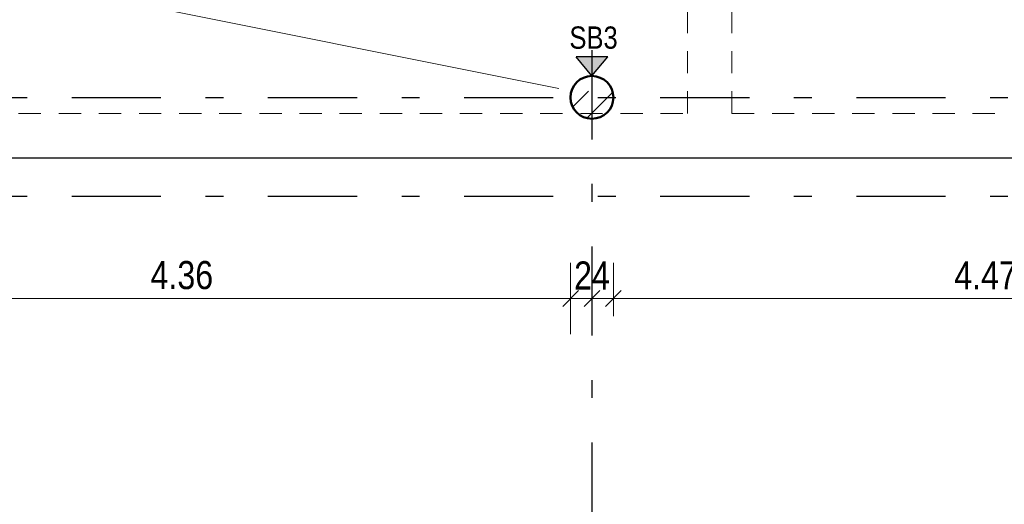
# Model space of a CAD drawing. Header units: millimetres. Extents: x 0 to 78.9, y -26.7 to 42.
# Tile 29 of 68: x 16 to 21.5, y 18.3 to 21. Entities that reach past the tile are written whole.
import ezdxf

# ---------------------------------------------------------------- set-up
doc = ezdxf.new("R2010")
doc.units = ezdxf.units.MM
doc.linetypes.add('DASHDOTX2', pattern=[2, 1, -0.5, 0, -0.5])
doc.linetypes.add('HIDDEN', pattern=[0.375, 0.25, -0.125])
for name, color, linetype, lineweight in [('Achsen', 7, 'Continuous', 20), ('Schraffuren', 7, 'Continuous', 20), ('Texte', 7, 'Continuous', 20)]:
    doc.layers.add(name, color=color, linetype=linetype, lineweight=lineweight)
doc.styles.add('Arial Narrow', font='ARIALN.TTF')
doc.dimstyles.new('Arch_Strakon_dimstyle', dxfattribs={"dimtxt": 11.25, "dimasz": 1, "dimexe": 1.25, "dimexo": 0.0625, "dimgap": 1, "dimtad": 0, "dimdec": 5, "dimzin": 12, "dimdsep": 46, "dimtxsty": 'Arial Narrow', "dimblk": 'Arrowhead_Tick', "dimsah": 1, "dimcen": 0, "dimse1": 1, "dimse2": 1, "dimclrd": 6, "dimclrt": 3, "dimazin": 0, "dimtfac": 1, "dimtdec": 4, "dimtmove": 0, "dimatfit": 3, "dimldrblk": 'NONE', "dimfxl": 1, "dimtvp": 1, "dimtolj": 1, "dimtzin": 0, "dimlwd": 13, "dimarcsym": 2})
doc.dimstyles.new('Radial_Strakon_dimstyle', dxfattribs={"dimtxt": 11.25, "dimasz": 1, "dimexe": 1.25, "dimexo": 0.0625, "dimgap": 1, "dimtad": 0, "dimdec": 5, "dimzin": 12, "dimdsep": 46, "dimtxsty": 'Arial Narrow', "dimblk": 'Arrowhead_Radial_Reverse', "dimsah": 1, "dimcen": 0, "dimse1": 1, "dimse2": 1, "dimclrd": 6, "dimclrt": 3, "dimazin": 0, "dimtfac": 1, "dimtdec": 4, "dimtmove": 0, "dimatfit": 3, "dimldrblk": 'NONE', "dimfxl": 1, "dimtvp": 1, "dimtolj": 1, "dimtzin": 0, "dimlwd": 13, "dimarcsym": 2})

# ---------------------------------------------------------------- blocks, each defined once
blk = doc.blocks.new('Arrowhead_Tick')
at = {"color": 0, "linetype": 'Continuous', "lineweight": -2}
for p, q in [((0, 20), (0, -10)), ((-1, 0), (0, 0)), ((10, 0), (0, 0))]:
    blk.add_line(p, q, dxfattribs=at)
at = {"color": 2, "linetype": 'Continuous', "lineweight": 35}
blk.add_line((4.42, 4.42), (-4.42, -4.42), dxfattribs=at)
blk = doc.blocks.new('*D147')
at = {"layer": 'Achsen', "color": 6, "linetype": 'Continuous', "lineweight": 13}
blk.add_line((19.2277, 19.45), (23.6822, 19.45), dxfattribs=at)
at = {"layer": 'Defpoints', "color": 0}
for p in [(19.2177, 20.5784), (23.6922, 19.8109), (23.6922, 19.45)]:
    blk.add_point(p, dxfattribs=at)
at = {"layer": 'Achsen', "color": 6, "lineweight": 13, "xscale": 0.01, "yscale": 0.01, "zscale": 0.01}
blk.add_blockref('Arrowhead_Tick', (23.6922, 19.45), dxfattribs=at)
at = {"layer": 'Achsen', "color": 6, "lineweight": 13, "xscale": 0.01, "yscale": 0.01, "zscale": 0.01, "rotation": 180}
blk.add_blockref('Arrowhead_Tick', (19.2177, 19.45), dxfattribs=at)
at = {"layer": 'Achsen', "color": 2, "lineweight": -2, "insert": (21.455, 19.5787), "char_height": 0.1575, "attachment_point": 5, "style": 'Arial Narrow'}
blk.add_mtext('\\A1;4.47{\\A1;\\H.6x;\\S5;}', dxfattribs=at)
blk = doc.blocks.new('_None')
blk = doc.blocks.new('*D151')
at = {"layer": 'Achsen', "color": 6, "linetype": 'Continuous', "lineweight": 13}
blk.add_line((14.7477, 19.45), (19.0877, 19.45), dxfattribs=at)
at = {"layer": 'Defpoints', "color": 0}
for p in [(14.7377, 20.5784), (19.0977, 20.5784), (19.0977, 19.45)]:
    blk.add_point(p, dxfattribs=at)
at = {"layer": 'Achsen', "color": 6, "lineweight": 13, "xscale": 0.01, "yscale": 0.01, "zscale": 0.01}
blk.add_blockref('Arrowhead_Tick', (19.0977, 19.45), dxfattribs=at)
at = {"layer": 'Achsen', "color": 6, "lineweight": 13, "xscale": 0.01, "yscale": 0.01, "zscale": 0.01, "rotation": 180}
blk.add_blockref('Arrowhead_Tick', (14.7377, 19.45), dxfattribs=at)
at = {"layer": 'Achsen', "color": 2, "lineweight": -2, "insert": (16.9177, 19.5804), "char_height": 0.1575, "attachment_point": 5, "style": 'Arial Narrow'}
blk.add_mtext('\\A1;4.36', dxfattribs=at)
blk = doc.blocks.new('*D152')
at = {"layer": 'Achsen', "color": 6, "linetype": 'Continuous', "lineweight": 13}
blk.add_line((19.1077, 19.45), (19.3277, 19.45), dxfattribs=at)
at = {"layer": 'Defpoints', "color": 0}
for p in [(19.0977, 20.5784), (19.3377, 20.5784), (19.3377, 19.45)]:
    blk.add_point(p, dxfattribs=at)
at = {"layer": 'Achsen', "color": 6, "lineweight": 13, "xscale": 0.01, "yscale": 0.01, "zscale": 0.01}
blk.add_blockref('Arrowhead_Tick', (19.3377, 19.45), dxfattribs=at)
at = {"layer": 'Achsen', "color": 6, "lineweight": 13, "xscale": 0.01, "yscale": 0.01, "zscale": 0.01, "rotation": 180}
blk.add_blockref('Arrowhead_Tick', (19.0977, 19.45), dxfattribs=at)
at = {"layer": 'Achsen', "color": 2, "lineweight": -2, "insert": (19.2177, 19.5791), "char_height": 0.1575, "attachment_point": 5, "style": 'Arial Narrow'}
blk.add_mtext('\\A1;24', dxfattribs=at)
blk = doc.blocks.new('Arrowhead_Radial_Reverse')
at = {"color": 0, "linetype": 'Continuous', "lineweight": -2}
for p, q in [((0, 0), (-50, 0)), ((0, 0), (-12.5, 3.35)), ((-12.5, -3.35), (0, 0))]:
    blk.add_line(p, q, dxfattribs=at)
blk = doc.blocks.new('*D303')
at = {"layer": 'Achsen', "color": 6, "linetype": 'Continuous', "lineweight": 13}
blk.add_line((18.9441, 23.2147), (18.78, 21.1294), dxfattribs=at)
at = {"layer": 'Defpoints', "color": 0}
for p in [(18.9448, 23.2247), (17.9122, 10.0968)]:
    blk.add_point(p, dxfattribs=at)
at = {"layer": 'Achsen', "color": 6, "lineweight": 13, "xscale": 0.01, "yscale": 0.01, "zscale": 0.01, "rotation": 85.50220962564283}
blk.add_blockref('Arrowhead_Radial_Reverse', (18.9448, 23.2247), dxfattribs=at)
at = {"layer": 'Achsen', "color": 2, "lineweight": 35, "insert": (18.6466, 21.4835), "char_height": 0.1575, "attachment_point": 5, "rotation": 85.5022, "style": 'Arial Narrow'}
blk.add_mtext('\\A1;R=13.17', dxfattribs=at)

msp = doc.modelspace()

# ---------------------------------------------------------------- hatches: boundary and pattern name
at = {"lineweight": 25, "true_color": 0x80ff80}
msp.add_hatch(color=91, dxfattribs=at).paths.add_polyline_path([(19.1282344, 20.8065912), (19.3070961, 20.8065912), (19.2176652, 20.6983744)])
at = {"layer": 'Schraffuren', "lineweight": 35}
h = msp.add_hatch(dxfattribs=at)
h.set_pattern_fill('bB', color=2, scale=0.01, angle=45, style=0, pattern_type=2)
h.set_pattern_definition([(45, (0, 0), (-0.1414214, 0.1414214), [0.15, -0.1]), (45, (-0.07071, 0.07071), (-0.1414214, 0.1414214), [])])
h.paths.add_polyline_path([(19.3376652, 20.5783744), (19.3376255, 20.5814641), (19.3375061, 20.5845518), (19.3373074, 20.5876354), (19.3370292, 20.5907129), (19.336672, 20.5937822), (19.3362358, 20.5968413), (19.335721, 20.5998881), (19.3351279, 20.6029206), (19.334457, 20.6059369), (19.3337086, 20.6089349), (19.3328832, 20.6119127), (19.3319815, 20.6148682), (19.331004, 20.6177995), (19.3299513, 20.6207046), (19.3288241, 20.6235817), (19.3276233, 20.6264289), (19.3263495, 20.6292441), (19.3250037, 20.6320256), (19.3235867, 20.6347716), (19.3220995, 20.6374801), (19.320543, 20.6401495), (19.3189183, 20.6427779), (19.3172265, 20.6453636), (19.3154686, 20.6479049), (19.313646, 20.6504001), (19.3117596, 20.6528475), (19.3098109, 20.6552456), (19.3078011, 20.6575926), (19.3057315, 20.6598872), (19.3036035, 20.6621277), (19.3014185, 20.6643126), (19.299178, 20.6664406), (19.2968835, 20.6685102), (19.2945364, 20.67052), (19.2921384, 20.6724688), (19.289691, 20.6743551), (19.2871958, 20.6761778), (19.2846545, 20.6779356), (19.2820688, 20.6796274), (19.2794404, 20.6812521), (19.276771, 20.6828086), (19.2740625, 20.6842958), (19.2713165, 20.6857128), (19.268535, 20.6870587), (19.2657197, 20.6883324), (19.2628726, 20.6895333), (19.2599955, 20.6906604), (19.2570903, 20.6917131), (19.254159, 20.6926906), (19.2512035, 20.6935924), (19.2482258, 20.6944177), (19.2452278, 20.6951661), (19.2422115, 20.6958371), (19.2391789, 20.6964301), (19.2361321, 20.6969449), (19.2330731, 20.6973811), (19.2300038, 20.6977384), (19.2269263, 20.6980165), (19.2238427, 20.6982153), (19.220755, 20.6983346), (19.2176652, 20.6983744), (19.2145755, 20.6983346), (19.2114878, 20.6982153), (19.2084042, 20.6980165), (19.2053267, 20.6977384), (19.2022574, 20.6973811), (19.1991984, 20.6969449), (19.1961516, 20.6964301), (19.193119, 20.6958371), (19.1901027, 20.6951661), (19.1871047, 20.6944177), (19.184127, 20.6935924), (19.1811715, 20.6926906), (19.1782402, 20.6917131), (19.175335, 20.6906604), (19.1724579, 20.6895333), (19.1696108, 20.6883324), (19.1667955, 20.6870587), (19.164014, 20.6857128), (19.161268, 20.6842958), (19.1585595, 20.6828086), (19.1558901, 20.6812521), (19.1532617, 20.6796274), (19.150676, 20.6779356), (19.1481347, 20.6761778), (19.1456395, 20.6743551), (19.1431921, 20.6724688), (19.1407941, 20.67052), (19.138447, 20.6685102), (19.1361524, 20.6664406), (19.133912, 20.6643126), (19.131727, 20.6621277), (19.129599, 20.6598872), (19.1275294, 20.6575926), (19.1255196, 20.6552456), (19.1235709, 20.6528475), (19.1216845, 20.6504001), (19.1198618, 20.6479049), (19.118104, 20.6453636), (19.1164122, 20.6427779), (19.1147875, 20.6401495), (19.113231, 20.6374801), (19.1117438, 20.6347716), (19.1103268, 20.6320256), (19.108981, 20.6292441), (19.1077072, 20.6264289), (19.1065064, 20.6235817), (19.1053792, 20.6207046), (19.1043265, 20.6177995), (19.103349, 20.6148682), (19.1024473, 20.6119127), (19.1016219, 20.6089349), (19.1008735, 20.6059369), (19.1002026, 20.6029206), (19.0996095, 20.5998881), (19.0990947, 20.5968413), (19.0986585, 20.5937822), (19.0983013, 20.5907129), (19.0980231, 20.5876354), (19.0978244, 20.5845518), (19.097705, 20.5814641), (19.0976652, 20.5783744), (19.097705, 20.5752846), (19.0978244, 20.5721969), (19.0980231, 20.5691133), (19.0983013, 20.5660359), (19.0986585, 20.5629666), (19.0990947, 20.5599075), (19.0996095, 20.5568607), (19.1002026, 20.5538281), (19.1008735, 20.5508119), (19.1016219, 20.5478138), (19.1024473, 20.5448361), (19.103349, 20.5418806), (19.1043265, 20.5389493), (19.1053792, 20.5360441), (19.1065064, 20.533167), (19.1077072, 20.5303199), (19.108981, 20.5275047), (19.1103268, 20.5247231), (19.1117438, 20.5219772), (19.113231, 20.5192686), (19.1147875, 20.5165992), (19.1164122, 20.5139708), (19.118104, 20.5113851), (19.1198618, 20.5088438), (19.1216845, 20.5063487), (19.1235709, 20.5039012), (19.1255196, 20.5015032), (19.1275294, 20.4991561), (19.129599, 20.4968616), (19.131727, 20.4946211), (19.133912, 20.4924361), (19.1361524, 20.4903081), (19.138447, 20.4882385), (19.1407941, 20.4862287), (19.1431921, 20.48428), (19.1456395, 20.4823937), (19.1481347, 20.480571), (19.150676, 20.4788131), (19.1532617, 20.4771213), (19.1558901, 20.4754966), (19.1585595, 20.4739402), (19.161268, 20.4724529), (19.164014, 20.4710359), (19.1667955, 20.4696901), (19.1696108, 20.4684164), (19.1724579, 20.4672155), (19.175335, 20.4660884), (19.1782402, 20.4650357), (19.1811715, 20.4640581), (19.184127, 20.4631564), (19.1871047, 20.4623311), (19.1901027, 20.4615827), (19.193119, 20.4609117), (19.1961516, 20.4603186), (19.1991984, 20.4598038), (19.2022574, 20.4593677), (19.2053267, 20.4590104), (19.2084042, 20.4587323), (19.2114878, 20.4585335), (19.2145755, 20.4584142), (19.2176652, 20.4583744), (19.220755, 20.4584142), (19.2238427, 20.4585335), (19.2269263, 20.4587323), (19.2300038, 20.4590104), (19.2330731, 20.4593677), (19.2361321, 20.4598038), (19.2391789, 20.4603186), (19.2422115, 20.4609117), (19.2452278, 20.4615827), (19.2482258, 20.4623311), (19.2512035, 20.4631564), (19.254159, 20.4640581), (19.2570903, 20.4650357), (19.2599955, 20.4660884), (19.2628726, 20.4672155), (19.2657197, 20.4684164), (19.268535, 20.4696901), (19.2713165, 20.4710359), (19.2740625, 20.4724529), (19.276771, 20.4739402), (19.2794404, 20.4754966), (19.2820688, 20.4771213), (19.2846545, 20.4788131), (19.2871958, 20.480571), (19.289691, 20.4823937), (19.2921384, 20.48428), (19.2945364, 20.4862287), (19.2968835, 20.4882385), (19.299178, 20.4903081), (19.3014185, 20.4924361), (19.3036035, 20.4946211), (19.3057315, 20.4968616), (19.3078011, 20.4991561), (19.3098109, 20.5015032), (19.3117596, 20.5039012), (19.313646, 20.5063487), (19.3154686, 20.5088438), (19.3172265, 20.5113851), (19.3189183, 20.5139708), (19.320543, 20.5165992), (19.3220995, 20.5192686), (19.3235867, 20.5219772), (19.3250037, 20.5247231), (19.3263495, 20.5275047), (19.3276233, 20.5303199), (19.3288241, 20.533167), (19.3299513, 20.5360441), (19.331004, 20.5389493), (19.3319815, 20.5418806), (19.3328832, 20.5448361), (19.3337086, 20.5478138), (19.334457, 20.5508119), (19.3351279, 20.5538281), (19.335721, 20.5568607), (19.3362358, 20.5599075), (19.336672, 20.5629666), (19.3370292, 20.5660359), (19.3373074, 20.5691133), (19.3375061, 20.5721969), (19.3376255, 20.5752846)])

# ---------------------------------------------------------------- linework, layer by layer
at = {"color": 6, "linetype": 'HIDDEN', "lineweight": 13, "ltscale": 0.5}
for p, q in [((19.752557, 20.4883995), (19.752557, 23.136025)), ((20.002557, 20.4883995), (20.002557, 23.0982869)), ((14.2026526, 20.4883995), (19.752557, 20.4883995)), ((20.002557, 20.4883995), (23.6922457, 20.4883995))]:
    msp.add_line(p, q, dxfattribs=at)
at = {"color": 3, "linetype": 'Continuous', "lineweight": 25}
for p, q in [((19.3070961, 20.8065912), (19.1282344, 20.8065912)), ((19.2176652, 20.6983744), (19.1282344, 20.8065912)), ((19.2176652, 20.6983744), (19.3070961, 20.8065912))]:
    msp.add_line(p, q, dxfattribs=at)
at = {"layer": 'Achsen', "color": 3, "linetype": 'DASHDOTX2', "lineweight": 25, "ltscale": 0.5}
for p, q in [((19.2176415, 39.542572), (19.2176415, 13.6264761)), ((3.1006415, 20.5783995), (48.7755368, 20.5783995)), ((3.1006415, 20.0233995), (48.7755368, 20.0233995))]:
    msp.add_line(p, q, dxfattribs=at)
at = {"layer": 'Achsen', "color": 5, "linetype": 'Continuous', "lineweight": 18}
msp.add_line((15.0648518, 21.4232742), (19.0320649, 20.6290472), dxfattribs=at)
at = {"layer": 'Achsen', "color": 3, "linetype": 'Continuous', "lineweight": 25}
for p, q in [((5.247245, 20.2385009), (23.692245, 20.2385009)), ((10.8281016, 20.2383995), (23.6922457, 20.2383995))]:
    msp.add_line(p, q, dxfattribs=at)
at = {"layer": 'Texte', "color": 4, "linetype": 'Continuous', "lineweight": 50}
msp.add_circle((19.2176652, 20.5783744), 0.12, dxfattribs=at)

# ---------------------------------------------------------------- texts
at = {"color": 3, "lineweight": 25, "style": 'Arial Narrow'}
msp.add_text('SB3', height=0.125, dxfattribs=at).set_placement((19.0913903, 20.8513361))

# ---------------------------------------------------------------- dimensions: what is measured, and where the dimension line sits
at = {"layer": 'Achsen', "lineweight": 35}
dim = msp.add_radius_dim(center=(17.9121641, 10.0968232), mpoint=(18.9448424, 23.224718), text='R=13.17', dimstyle='Radial_Strakon_dimstyle', override={"dimscale": 0.01, "dimtxt": 15.75, "dimasz": 1, "dimtad": 0, "dimjust": 2, "dimtih": 0, "dimtoh": 0, "dimdec": 0, "dimdsep": 46, "dimtxsty": 'Arial Narrow', "dimsah": 0, "dimclrd": 6, "dimclrt": 2, "dimtix": 1, "dimtofl": 0, "dimtmove": 0, "dimatfit": 3, "dimfxl": 4.427569, "dimfxlon": 1, "dimlwd": 13}, dxfattribs=at)
dim.commit()
dim.dimension.update_dxf_attribs({"geometry": '*D303', "text_midpoint": (18.8068779, 21.4708484), "dimtype": 164})
at = {"layer": 'Achsen', "lineweight": -2}
for base, p1, p2, text, picture, middle in [((19.0976652, 19.45), (14.7376586, 20.5783744), (19.0976652, 20.5783744), '4.36', '*D151', (16.9176619, 19.45)), ((19.3376652, 19.45), (19.0976652, 20.5783744), (19.3376652, 20.5783744), '24', '*D152', (19.2176652, 19.45)), ((23.692245, 19.45), (19.2176652, 20.5783744), (23.692245, 19.8108559), '4.47{\\A1;\\H.6x;\\S5;}', '*D147', (21.4549551, 19.45))]:
    dim = msp.add_linear_dim(base=base, p1=p1, p2=p2, text=text, dimstyle='Arch_Strakon_dimstyle', override={"dimscale": 0.01, "dimtxt": 15.75, "dimasz": 1, "dimgap": 5, "dimtad": 1, "dimjust": 0, "dimtih": 0, "dimtoh": 0, "dimdec": 5, "dimdsep": 46, "dimtxsty": 'Arial Narrow', "dimclrd": 6, "dimclrt": 2, "dimtix": 1, "dimtofl": 255, "dimtmove": 0, "dimatfit": 2, "dimfxl": 0, "dimfxlon": 0, "dimtvp": 31.746032, "dimlwd": 13}, dxfattribs=at)
    dim.commit()
    dim.dimension.update_dxf_attribs({"geometry": picture, "text_midpoint": middle, "dimtype": 160})

doc.saveas('drawing.dxf')
